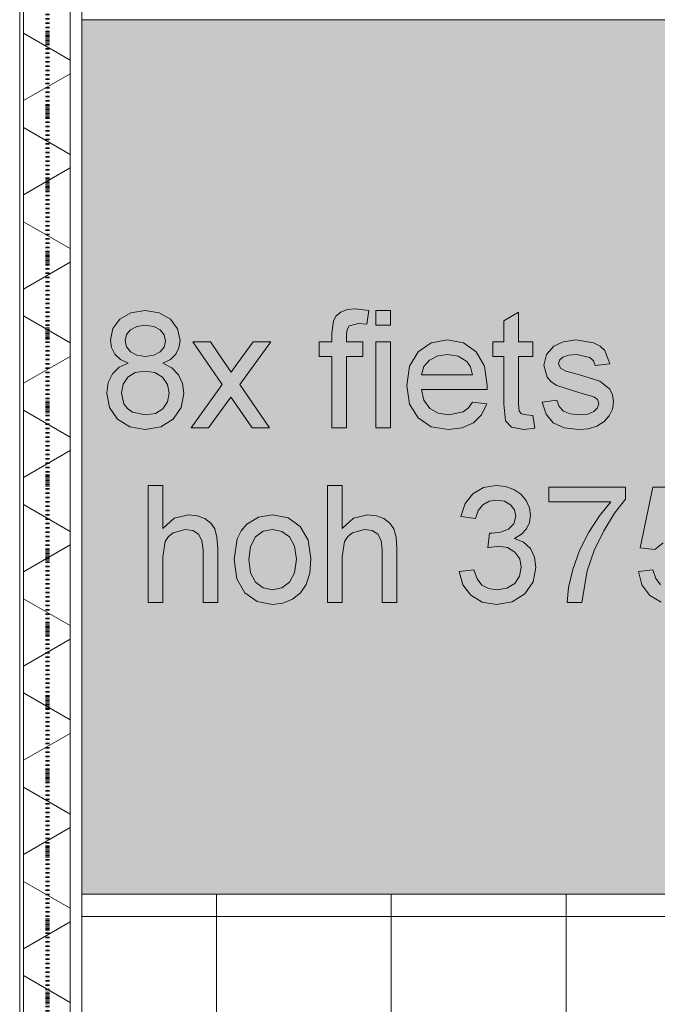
# Model space of a CAD drawing. Header units: millimetres. Extents: x -281 to 145437, y -16481 to 78869.
# Tile 36 of 256: x 4610 to 5705, y 19481 to 21170. Entities that reach past the tile are written whole.
import ezdxf

# ---------------------------------------------------------------- set-up
doc = ezdxf.new("R2010")
doc.units = ezdxf.units.MM
doc.linetypes.add('ARC FS 060 minutes', pattern=[7.2, 2.4, -1.6, 0, -1.6, 0, -1.6])
for name, color, linetype, lineweight in [('A--A23__Vloeren', 8, 'Continuous', 5), ('A--A2__Ruwbouw', 8, 'Continuous', 5), ('A--L$01A__Algemeen', 7, 'Continuous', 5), ('A--L21__Buitenwanden', 3, 'Continuous', 5), ('A--L90__Terrein', 7, 'Continuous', 5)]:
    doc.layers.add(name, color=color, linetype=linetype, lineweight=lineweight)

# ---------------------------------------------------------------- blocks, each defined once
blk = doc.blocks.new('65_GM_LIB_fire separation vertical_gen_arc - 060 minutes-2436626-L_80_ 11')
at = {"layer": 'A--L$01A__Algemeen', "linetype": 'ARC FS 060 minutes', "lineweight": 100}
blk.add_line((0, 0), (44095, 0), dxfattribs=at)
blk = doc.blocks.new('TBR-B-INS-BR-ARC-R25_rvt-1-L_80_ 11')
at = {"layer": 'A--L$01A__Algemeen', "color": 124, "linetype": 'ARC FS 060 minutes', "lineweight": 100, "rotation": 269.9999999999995}
blk.add_blockref('65_GM_LIB_fire separation vertical_gen_arc - 060 minutes-2436626-L_80_ 11', (4658, 56530), dxfattribs=at)
blk = doc.blocks.new('NLRS_90_PA_LB_fietsvak dubbellaags_gen_cpz - NLRS_72_21_01_fietsvak 8x hoh 375-48998500-L_80_ 11')
at = {"layer": 'A--L90__Terrein'}
blk.add_hatch(color=256, dxfattribs=at).paths.add_polyline_path([(1900, 0), (1900, 1500), (0, 1500), (0, 0), (1758.1, 0)])
for p, q in [((1900, 1500), (0, 1500)), ((84.3, 997.3), (65.4, 986.4)), ((84.3, 997.3), (65.4, 986.4)), ((108.6, 1000.9), (84.3, 997.3)), ((108.6, 1000.9), (84.3, 997.3)), ((132.9, 997.2), (108.6, 1000.9)), ((132.9, 997.2), (108.6, 1000.9)), ((152.1, 986.1), (132.9, 997.2)), ((152.1, 986.1), (132.9, 997.2)), ((444.6, 998.3), (436.8, 991.7)), ((444.6, 998.3), (436.8, 991.7)), ((455.5, 1002.6), (444.6, 998.3)), ((455.5, 1002.6), (444.6, 998.3)), ((469.9, 1004.1), (455.5, 1002.6)), ((469.9, 1004.1), (455.5, 1002.6)), ((492.8, 1001.3), (469.9, 1004.1)), ((492.8, 1001.3), (469.9, 1004.1)), ((489.1, 977.8), (492.8, 1001.3)), ((489.1, 977.8), (492.8, 1001.3)), ((529.6, 1000.9), (504.4, 1000.9)), ((504.4, 1000.9), (504.4, 975.8)), ((529.6, 1000.9), (504.4, 1000.9)), ((504.4, 1000.9), (504.4, 975.8)), ((529.6, 975.8), (529.6, 1000.9)), ((529.6, 975.8), (529.6, 1000.9)), ((749.3, 998.2), (724.2, 983.4)), ((749.3, 998.2), (724.2, 983.4)), ((749.3, 947.5), (749.3, 998.2)), ((749.3, 947.5), (749.3, 998.2)), ((65.4, 986.4), (53.3, 970.2)), ((65.4, 986.4), (53.3, 970.2)), ((164.4, 969.6), (152.1, 986.1)), ((164.4, 969.6), (152.1, 986.1)), ((431.7, 983.4), (429.1, 962.4)), ((431.7, 983.4), (429.1, 962.4)), ((436.8, 991.7), (431.7, 983.4)), ((436.8, 991.7), (431.7, 983.4)), ((724.2, 983.4), (724.2, 947.5)), ((724.2, 983.4), (724.2, 947.5)), ((53.3, 970.2), (49.2, 950.5)), ((53.3, 970.2), (49.2, 950.5)), ((76.6, 959.7), (83.4, 968.1)), ((76.6, 959.7), (83.4, 968.1)), ((83.4, 968.1), (94.3, 973.9)), ((83.4, 968.1), (94.3, 973.9)), ((94.3, 973.9), (108.9, 975.8)), ((94.3, 973.9), (108.9, 975.8)), ((108.9, 975.8), (123.4, 973.8)), ((108.9, 975.8), (123.4, 973.8)), ((123.4, 973.8), (134.3, 968)), ((123.4, 973.8), (134.3, 968)), ((134.3, 968), (141.1, 959.2)), ((134.3, 968), (141.1, 959.2)), ((168.5, 949.9), (164.4, 969.6)), ((168.5, 949.9), (164.4, 969.6)), ((454.2, 959.2), (455.4, 968.8)), ((454.2, 959.2), (455.4, 968.8)), ((455.4, 968.8), (458.8, 974.8)), ((455.4, 968.8), (458.8, 974.8)), ((458.8, 974.8), (474.7, 978.9)), ((458.8, 974.8), (474.7, 978.9)), ((474.7, 978.9), (489.1, 977.8)), ((474.7, 978.9), (489.1, 977.8)), ((504.4, 975.8), (529.6, 975.8)), ((504.4, 975.8), (529.6, 975.8)), ((49.2, 950.5), (51.1, 937.4)), ((49.2, 950.5), (51.1, 937.4)), ((74.4, 949.8), (76.6, 959.7)), ((74.4, 949.8), (76.6, 959.7)), ((76.6, 938.8), (74.4, 949.8)), ((76.6, 938.8), (74.4, 949.8)), ((141.1, 959.2), (143.4, 948.7)), ((141.1, 959.2), (143.4, 948.7)), ((143.4, 948.7), (141.2, 938.5)), ((143.4, 948.7), (141.2, 938.5)), ((166.7, 937.1), (168.5, 949.9)), ((166.7, 937.1), (168.5, 949.9)), ((220.7, 947.5), (190.5, 947.5)), ((190.5, 947.5), (241, 874.2)), ((220.7, 947.5), (190.5, 947.5)), ((190.5, 947.5), (241, 874.2)), ((245.1, 912.2), (220.7, 947.5)), ((245.1, 912.2), (220.7, 947.5)), ((294.1, 947.5), (266.3, 909.2)), ((294.1, 947.5), (266.3, 909.2)), ((271.3, 874.2), (324.3, 947.5)), ((271.3, 874.2), (324.3, 947.5)), ((324.3, 947.5), (294.1, 947.5)), ((324.3, 947.5), (294.1, 947.5)), ((429.1, 947.5), (407.1, 947.5)), ((407.1, 947.5), (407.1, 922.4)), ((429.1, 947.5), (407.1, 947.5)), ((407.1, 947.5), (407.1, 922.4)), ((429.1, 962.4), (429.1, 947.5)), ((429.1, 962.4), (429.1, 947.5)), ((454.2, 947.5), (454.2, 959.2)), ((454.2, 947.5), (454.2, 959.2)), ((482.5, 947.5), (454.2, 947.5)), ((482.5, 947.5), (454.2, 947.5)), ((482.5, 922.4), (482.5, 947.5)), ((482.5, 922.4), (482.5, 947.5)), ((529.6, 947.5), (504.4, 947.5)), ((504.4, 947.5), (504.4, 800)), ((529.6, 947.5), (504.4, 947.5)), ((504.4, 947.5), (504.4, 800)), ((529.6, 800), (529.6, 947.5)), ((529.6, 800), (529.6, 947.5)), ((627.8, 950.7), (599.7, 945.6)), ((627.8, 950.7), (599.7, 945.6)), ((655.1, 945.6), (627.8, 950.7)), ((655.1, 945.6), (627.8, 950.7)), ((724.2, 947.5), (705.4, 947.5)), ((705.4, 947.5), (705.4, 922.4)), ((724.2, 947.5), (705.4, 947.5)), ((705.4, 947.5), (705.4, 922.4)), ((774.4, 947.5), (749.3, 947.5)), ((774.4, 947.5), (749.3, 947.5)), ((774.4, 922.4), (774.4, 947.5)), ((774.4, 922.4), (774.4, 947.5)), ((826, 947.6), (810.1, 940.2)), ((826, 947.6), (810.1, 940.2)), ((847.7, 950.7), (826, 947.6)), ((847.7, 950.7), (826, 947.6)), ((878.2, 945.8), (847.7, 950.7)), ((878.2, 945.8), (847.7, 950.7)), ((51.1, 937.4), (56.7, 926.3)), ((51.1, 937.4), (56.7, 926.3)), ((83.3, 930.1), (76.6, 938.8)), ((83.3, 930.1), (76.6, 938.8)), ((94.2, 924.3), (83.3, 930.1)), ((94.2, 924.3), (83.3, 930.1)), ((134.6, 930), (123.8, 924.3)), ((134.6, 930), (123.8, 924.3)), ((141.2, 938.5), (134.6, 930)), ((141.2, 938.5), (134.6, 930)), ((161.2, 926.2), (166.7, 937.1)), ((161.2, 926.2), (166.7, 937.1)), ((577.3, 930.2), (562.7, 905.5)), ((577.3, 930.2), (562.7, 905.5)), ((599.7, 945.6), (577.3, 930.2)), ((599.7, 945.6), (577.3, 930.2)), ((676.9, 930.2), (655.1, 945.6)), ((676.9, 930.2), (655.1, 945.6)), ((691.2, 905.6), (676.9, 930.2)), ((691.2, 905.6), (676.9, 930.2)), ((810.1, 940.2), (797.8, 925.9)), ((810.1, 940.2), (797.8, 925.9)), ((889.6, 940), (878.2, 945.8)), ((889.6, 940), (878.2, 945.8)), ((897.6, 932.4), (889.6, 940)), ((897.6, 932.4), (889.6, 940)), ((906.3, 909.9), (897.6, 932.4)), ((906.3, 909.9), (897.6, 932.4)), ((56.7, 926.3), (66.1, 917.3)), ((56.7, 926.3), (66.1, 917.3)), ((66.1, 917.3), (79.6, 910.7)), ((66.1, 917.3), (79.6, 910.7)), ((109.2, 922.4), (94.2, 924.3)), ((109.2, 922.4), (94.2, 924.3)), ((123.8, 924.3), (109.2, 922.4)), ((123.8, 924.3), (109.2, 922.4)), ((139, 910.7), (152, 917.3)), ((139, 910.7), (152, 917.3)), ((152, 917.3), (161.2, 926.2)), ((152, 917.3), (161.2, 926.2)), ((256.5, 895.6), (245.1, 912.2)), ((256.5, 895.6), (245.1, 912.2)), ((407.1, 922.4), (429.1, 922.4)), ((407.1, 922.4), (429.1, 922.4)), ((429.1, 922.4), (429.1, 800)), ((429.1, 922.4), (429.1, 800)), ((454.2, 800), (454.2, 922.4)), ((454.2, 922.4), (482.5, 922.4)), ((454.2, 800), (454.2, 922.4)), ((454.2, 922.4), (482.5, 922.4)), ((587.1, 905.2), (596.8, 916.2)), ((587.1, 905.2), (596.8, 916.2)), ((596.8, 916.2), (610.8, 923.2)), ((596.8, 916.2), (610.8, 923.2)), ((610.8, 923.2), (627.7, 925.6)), ((610.8, 923.2), (627.7, 925.6)), ((627.7, 925.6), (646.1, 922.6)), ((627.7, 925.6), (646.1, 922.6)), ((646.1, 922.6), (660.8, 913.8)), ((646.1, 922.6), (660.8, 913.8)), ((660.8, 913.8), (667.4, 904.3)), ((660.8, 913.8), (667.4, 904.3)), ((705.4, 922.4), (724.2, 922.4)), ((705.4, 922.4), (724.2, 922.4)), ((724.2, 922.4), (724.2, 840.5)), ((724.2, 922.4), (724.2, 840.5)), ((749.3, 841.2), (749.3, 922.4)), ((749.3, 922.4), (774.4, 922.4)), ((749.3, 841.2), (749.3, 922.4)), ((749.3, 922.4), (774.4, 922.4)), ((797.8, 925.9), (793.3, 907.2)), ((797.8, 925.9), (793.3, 907.2)), ((818.4, 909.7), (820.2, 915.7)), ((818.4, 909.7), (820.2, 915.7)), ((820.2, 915.7), (825.6, 920.8)), ((820.2, 915.7), (825.6, 920.8)), ((825.6, 920.8), (835.2, 924.4)), ((825.6, 920.8), (835.2, 924.4)), ((835.2, 924.4), (849.6, 925.6)), ((835.2, 924.4), (849.6, 925.6)), ((849.6, 925.6), (871.7, 920.6)), ((849.6, 925.6), (871.7, 920.6)), ((871.7, 920.6), (878, 914.6)), ((871.7, 920.6), (878, 914.6)), ((878, 914.6), (881.2, 906.7)), ((878, 914.6), (881.2, 906.7)), ((64, 903.7), (52.5, 892.4)), ((64, 903.7), (52.5, 892.4)), ((79.6, 910.7), (64, 903.7)), ((79.6, 910.7), (64, 903.7)), ((91.4, 894.7), (108.3, 897.3)), ((91.4, 894.7), (108.3, 897.3)), ((108.3, 897.3), (125.5, 894.6)), ((108.3, 897.3), (125.5, 894.6)), ((154.4, 902.7), (139, 910.7)), ((154.4, 902.7), (139, 910.7)), ((165.7, 891), (154.4, 902.7)), ((165.7, 891), (154.4, 902.7)), ((266.3, 909.2), (256.5, 895.6)), ((266.3, 909.2), (256.5, 895.6)), ((562.7, 905.5), (557.8, 872.5)), ((562.7, 905.5), (557.8, 872.5)), ((582.9, 891), (587.1, 905.2)), ((582.9, 891), (587.1, 905.2)), ((667.4, 904.3), (670.8, 891)), ((667.4, 904.3), (670.8, 891)), ((695.9, 872.7), (691.2, 905.6)), ((695.9, 872.7), (691.2, 905.6)), ((793.3, 907.2), (798.9, 886.9)), ((793.3, 907.2), (798.9, 886.9)), ((821.4, 902.4), (818.4, 909.7)), ((821.4, 902.4), (818.4, 909.7)), ((830.7, 896.9), (821.4, 902.4)), ((830.7, 896.9), (821.4, 902.4)), ((852.4, 891.5), (830.7, 896.9)), ((852.4, 891.5), (830.7, 896.9)), ((881.2, 906.7), (906.3, 909.9)), ((881.2, 906.7), (906.3, 909.9)), ((52.5, 892.4), (45.3, 877.4)), ((52.5, 892.4), (45.3, 877.4)), ((70.7, 874.7), (78.7, 886.7)), ((70.7, 874.7), (78.7, 886.7)), ((78.7, 886.7), (91.4, 894.7)), ((78.7, 886.7), (91.4, 894.7)), ((125.5, 894.6), (138.7, 886.5)), ((125.5, 894.6), (138.7, 886.5)), ((138.7, 886.5), (146.9, 874.3)), ((138.7, 886.5), (146.9, 874.3)), ((172.5, 876), (165.7, 891)), ((172.5, 876), (165.7, 891)), ((670.8, 891), (582.9, 891)), ((670.8, 891), (582.9, 891)), ((798.9, 886.9), (805.8, 878.7)), ((798.9, 886.9), (805.8, 878.7)), ((805.8, 878.7), (815.4, 872.6)), ((805.8, 878.7), (815.4, 872.6)), ((889.2, 879.7), (852.4, 891.5)), ((889.2, 879.7), (852.4, 891.5)), ((906.3, 866.3), (889.2, 879.7)), ((906.3, 866.3), (889.2, 879.7)), ((45.3, 877.4), (43, 859.2)), ((45.3, 877.4), (43, 859.2)), ((68.1, 860), (70.7, 874.7)), ((68.1, 860), (70.7, 874.7)), ((146.9, 874.3), (149.7, 859.3)), ((146.9, 874.3), (149.7, 859.3)), ((174.8, 858.5), (172.5, 876)), ((174.8, 858.5), (172.5, 876)), ((241, 874.2), (187.4, 800)), ((241, 874.2), (187.4, 800)), ((322.4, 800), (271.3, 874.2)), ((322.4, 800), (271.3, 874.2)), ((557.8, 872.5), (562.6, 840.6)), ((557.8, 872.5), (562.6, 840.6)), ((587.3, 847.1), (582.9, 865.9)), ((582.9, 865.9), (695.8, 865.9)), ((587.3, 847.1), (582.9, 865.9)), ((582.9, 865.9), (695.8, 865.9)), ((695.8, 865.9), (695.9, 872.7)), ((695.8, 865.9), (695.9, 872.7)), ((815.4, 872.6), (853.2, 860.3)), ((815.4, 872.6), (853.2, 860.3)), ((911, 856.5), (906.3, 866.3)), ((911, 856.5), (906.3, 866.3)), ((43, 859.2), (47.5, 834.7)), ((43, 859.2), (47.5, 834.7)), ((72.3, 841.1), (68.1, 860)), ((72.3, 841.1), (68.1, 860)), ((149.7, 859.3), (147, 844.4)), ((149.7, 859.3), (147, 844.4)), ((170.3, 834.5), (174.8, 858.5)), ((170.3, 834.5), (174.8, 858.5)), ((217.6, 800), (255.8, 852.7)), ((217.6, 800), (255.8, 852.7)), ((255.8, 852.7), (261.4, 844.6)), ((255.8, 852.7), (261.4, 844.6)), ((261.4, 844.6), (292.1, 800)), ((261.4, 844.6), (292.1, 800)), ((597.4, 833.3), (587.3, 847.1)), ((597.4, 833.3), (587.3, 847.1)), ((815.2, 847.1), (790.1, 843.9)), ((815.2, 847.1), (790.1, 843.9)), ((819.2, 836.3), (815.2, 847.1)), ((819.2, 836.3), (815.2, 847.1)), ((853.2, 860.3), (879, 853.1)), ((853.2, 860.3), (879, 853.1)), ((879, 853.1), (885.3, 848.2)), ((879, 853.1), (885.3, 848.2)), ((885.3, 848.2), (887.4, 841.8)), ((885.3, 848.2), (887.4, 841.8)), ((912.5, 844.5), (911, 856.5)), ((912.5, 844.5), (911, 856.5)), ((47.5, 834.7), (61.1, 814.7)), ((47.5, 834.7), (61.1, 814.7)), ((78.1, 833), (72.3, 841.1)), ((78.1, 833), (72.3, 841.1)), ((87.1, 827), (78.1, 833)), ((87.1, 827), (78.1, 833)), ((139, 832.5), (126.2, 824.6)), ((139, 832.5), (126.2, 824.6)), ((147, 844.4), (139, 832.5)), ((147, 844.4), (139, 832.5)), ((156.7, 814.6), (170.3, 834.5)), ((156.7, 814.6), (170.3, 834.5)), ((562.6, 840.6), (577.1, 816.8)), ((562.6, 840.6), (577.1, 816.8)), ((611.9, 824.8), (597.4, 833.3)), ((611.9, 824.8), (597.4, 833.3)), ((663.5, 834), (654.3, 827.2)), ((663.5, 834), (654.3, 827.2)), ((670.5, 843.9), (663.5, 834)), ((670.5, 843.9), (663.5, 834)), ((695.2, 840.8), (670.5, 843.9)), ((695.2, 840.8), (670.5, 843.9)), ((686.3, 822.3), (695.2, 840.8)), ((686.3, 822.3), (695.2, 840.8)), ((724.2, 840.5), (727.2, 812)), ((724.2, 840.5), (727.2, 812)), ((750.6, 828.3), (749.3, 841.2)), ((750.6, 828.3), (749.3, 841.2)), ((754.9, 823.7), (750.6, 828.3)), ((754.9, 823.7), (750.6, 828.3)), ((790.1, 843.9), (797, 823.5)), ((790.1, 843.9), (797, 823.5)), ((826.9, 828.4), (819.2, 836.3)), ((826.9, 828.4), (819.2, 836.3)), ((838.3, 823.6), (826.9, 828.4)), ((838.3, 823.6), (826.9, 828.4)), ((879.1, 827.9), (868.5, 823.5)), ((879.1, 827.9), (868.5, 823.5)), ((885.3, 834.4), (879.1, 827.9)), ((885.3, 834.4), (879.1, 827.9)), ((887.4, 841.8), (885.3, 834.4)), ((887.4, 841.8), (885.3, 834.4)), ((905.3, 820.5), (910.7, 832.1)), ((905.3, 820.5), (910.7, 832.1)), ((910.7, 832.1), (912.5, 844.5)), ((910.7, 832.1), (912.5, 844.5)), ((61.1, 814.7), (82.1, 801.3)), ((61.1, 814.7), (82.1, 801.3)), ((109.1, 822), (87.1, 827)), ((109.1, 822), (87.1, 827)), ((126.2, 824.6), (109.1, 822)), ((126.2, 824.6), (109.1, 822)), ((135.7, 801.3), (156.7, 814.6)), ((135.7, 801.3), (156.7, 814.6)), ((577.1, 816.8), (599.8, 801.8)), ((577.1, 816.8), (599.8, 801.8)), ((629.7, 822), (611.9, 824.8)), ((629.7, 822), (611.9, 824.8)), ((654.3, 827.2), (629.7, 822)), ((654.3, 827.2), (629.7, 822)), ((672.1, 808.4), (686.3, 822.3)), ((672.1, 808.4), (686.3, 822.3)), ((727.2, 812), (737.7, 801)), ((727.2, 812), (737.7, 801)), ((763.5, 822), (754.9, 823.7)), ((763.5, 822), (754.9, 823.7)), ((774.4, 820.9), (763.5, 822)), ((774.4, 820.9), (763.5, 822)), ((777.6, 799.3), (774.4, 820.9)), ((777.6, 799.3), (774.4, 820.9)), ((797, 823.5), (809.3, 808.7)), ((797, 823.5), (809.3, 808.7)), ((853.5, 822), (838.3, 823.6)), ((853.5, 822), (838.3, 823.6)), ((868.5, 823.5), (853.5, 822)), ((868.5, 823.5), (853.5, 822)), ((896.4, 810.5), (905.3, 820.5)), ((896.4, 810.5), (905.3, 820.5)), ((82.1, 801.3), (108.9, 796.9)), ((82.1, 801.3), (108.9, 796.9)), ((108.9, 796.9), (135.7, 801.3)), ((108.9, 796.9), (135.7, 801.3)), ((187.4, 800), (217.6, 800)), ((187.4, 800), (217.6, 800)), ((292.1, 800), (322.4, 800)), ((292.1, 800), (322.4, 800)), ((429.1, 800), (454.2, 800)), ((429.1, 800), (454.2, 800)), ((504.4, 800), (529.6, 800)), ((504.4, 800), (529.6, 800)), ((599.8, 801.8), (629.2, 796.9)), ((599.8, 801.8), (629.2, 796.9)), ((629.2, 796.9), (653, 799.7)), ((629.2, 796.9), (653, 799.7)), ((653, 799.7), (672.1, 808.4)), ((653, 799.7), (672.1, 808.4)), ((737.7, 801), (758.8, 796.9)), ((737.7, 801), (758.8, 796.9)), ((758.8, 796.9), (777.6, 799.3)), ((758.8, 796.9), (777.6, 799.3)), ((809.3, 808.7), (827.8, 799.8)), ((809.3, 808.7), (827.8, 799.8)), ((827.8, 799.8), (853.1, 796.9)), ((827.8, 799.8), (853.1, 796.9)), ((853.1, 796.9), (869.6, 798.4)), ((853.1, 796.9), (869.6, 798.4)), ((869.6, 798.4), (884.2, 803)), ((869.6, 798.4), (884.2, 803)), ((884.2, 803), (896.4, 810.5)), ((884.2, 803), (896.4, 810.5)), ((139.1, 700.9), (114, 700.9)), ((114, 700.9), (114, 500)), ((139.1, 627), (139.1, 700.9)), ((446.7, 700.9), (421.6, 700.9)), ((421.6, 700.9), (421.6, 500)), ((446.7, 627), (446.7, 700.9)), ((689.3, 697.4), (671.3, 686.9)), ((711.2, 700.9), (689.3, 697.4)), ((727, 699.2), (711.2, 700.9)), ((741.5, 694), (727, 699.2)), ((753.8, 685.9), (741.5, 694)), ((933.3, 697.8), (801.5, 697.8)), ((801.5, 697.8), (801.5, 672.7)), ((933.3, 677.5), (933.3, 697.8)), ((980.4, 697.8), (958.4, 594.2)), ((1077.7, 697.8), (980.4, 697.8)), ((671.3, 686.9), (658.2, 670.1)), ((699, 673.8), (712.1, 675.8)), ((712.1, 675.8), (725.3, 673.9)), ((762.7, 675.2), (753.8, 685.9)), ((914.5, 653.7), (933.3, 677.5)), ((658.2, 670.1), (650.8, 647.5)), ((680.3, 658.1), (688.2, 668)), ((688.2, 668), (699, 673.8)), ((725.3, 673.9), (735.8, 668)), ((735.8, 668), (742.7, 659.2)), ((742.7, 659.2), (744.9, 648.4)), ((768.2, 662.9), (762.7, 675.2)), ((770.1, 649.9), (768.2, 662.9)), ((801.5, 672.7), (908.2, 672.7)), ((908.2, 672.7), (888.6, 649.1)), ((158.7, 644.8), (139.1, 627)), ((182.8, 650.7), (158.7, 644.8)), ((197.9, 649.1), (182.8, 650.7)), ((211, 644.2), (197.9, 649.1)), ((221.2, 636.6), (211, 644.2)), ((303.4, 646.6), (283.2, 634.4)), ((327.5, 650.7), (303.4, 646.6)), ((353.9, 645.7), (327.5, 650.7)), ((374.9, 630.8), (353.9, 645.7)), ((466.3, 644.8), (446.7, 627)), ((490.4, 650.7), (466.3, 644.8)), ((505.6, 649.1), (490.4, 650.7)), ((518.6, 644.2), (505.6, 649.1)), ((528.9, 636.6), (518.6, 644.2)), ((650.8, 647.5), (675.9, 644.4)), ((675.9, 644.4), (680.3, 658.1)), ((744.9, 648.4), (741.8, 635.4)), ((768.3, 637.7), (770.1, 649.9)), ((888.6, 649.1), (870.2, 620.7)), ((895.9, 623.4), (914.5, 653.7)), ((156.9, 620), (177.5, 625.6)), ((177.5, 625.6), (190.5, 623.5)), ((228.1, 626.4), (221.2, 636.6)), ((232, 612.5), (228.1, 626.4)), ((283.2, 634.4), (273.7, 623.2)), ((311.4, 622.4), (327.5, 625.6)), ((327.5, 625.6), (343.4, 622.3)), ((388.7, 607.1), (374.9, 630.8)), ((464.5, 620), (485.1, 625.6)), ((485.1, 625.6), (498.1, 623.5)), ((535.7, 626.4), (528.9, 636.6)), ((539.6, 612.5), (535.7, 626.4)), ((732.3, 626.2), (718.8, 620.8)), ((741.8, 635.4), (732.3, 626.2)), ((754.5, 617.3), (763.1, 626.7)), ((763.1, 626.7), (768.3, 637.7)), ((143.2, 604.8), (148.6, 613.4)), ((148.6, 613.4), (156.9, 620)), ((190.5, 623.5), (200.1, 617.3)), ((200.1, 617.3), (206.1, 606.5)), ((233.2, 593.4), (232, 612.5)), ((266.9, 609.3), (261.5, 573.8)), ((273.7, 623.2), (266.9, 609.3)), ((289.5, 596.5), (298.2, 612.7)), ((298.2, 612.7), (311.4, 622.4)), ((343.4, 622.3), (356.5, 612.6)), ((356.5, 612.6), (365.3, 596.7)), ((450.8, 604.8), (456.3, 613.4)), ((456.3, 613.4), (464.5, 620)), ((498.1, 623.5), (507.8, 617.3)), ((507.8, 617.3), (513.8, 606.5)), ((540.9, 593.4), (539.6, 612.5)), ((699.8, 619.3), (697, 594.2)), ((703.8, 619), (699.8, 619.3)), ((718.8, 620.8), (703.8, 619)), ((742.5, 610.1), (754.5, 617.3)), ((758.2, 603.7), (742.5, 610.1)), ((870.2, 620.7), (854.4, 589.3)), ((879.5, 589.5), (895.9, 623.4)), ((139.1, 578.4), (143.2, 604.8)), ((206.1, 606.5), (208.1, 590.8)), ((233.2, 500), (233.2, 593.4)), ((286.6, 573.8), (289.5, 596.5)), ((365.3, 596.7), (368.2, 574.6)), ((393.3, 575.8), (388.7, 607.1)), ((446.7, 578.4), (450.8, 604.8)), ((513.8, 606.5), (515.8, 590.8)), ((540.9, 500), (540.9, 593.4)), ((697, 594.2), (714.6, 596.9)), ((714.6, 596.9), (730.4, 594.4)), ((730.4, 594.4), (743.1, 586.6)), ((769.9, 592.9), (758.2, 603.7)), ((777.1, 578.2), (769.9, 592.9)), ((958.4, 594.2), (983.5, 591)), ((983.5, 591), (997.6, 602.4)), ((139.1, 500), (139.1, 578.4)), ((208.1, 590.8), (208.1, 500)), ((368.2, 574.6), (365.3, 551.4)), ((391.3, 550.5), (393.3, 575.8)), ((446.7, 500), (446.7, 578.4)), ((515.8, 590.8), (515.8, 500)), ((743.1, 586.6), (751.6, 575)), ((751.6, 575), (754.4, 560.7)), ((779.5, 560.2), (777.1, 578.2)), ((854.4, 589.3), (842.8, 556.7)), ((867.3, 554.6), (879.5, 589.5)), ((261.5, 573.8), (266.1, 540.9)), ((289.5, 551.1), (286.6, 573.8)), ((754.4, 560.7), (751.5, 545.6)), ((774.7, 535.8), (779.5, 560.2)), ((266.1, 540.9), (279.7, 516.7)), ((298.2, 534.9), (289.5, 551.1)), ((365.3, 551.4), (356.6, 535)), ((385.2, 531.1), (391.3, 550.5)), ((672.7, 556.5), (647.6, 553.4)), ((647.6, 553.4), (653.8, 530.7)), ((678.4, 540.7), (672.7, 556.5)), ((686.6, 530.1), (678.4, 540.7)), ((751.5, 545.6), (743, 533.1)), ((842.8, 556.7), (835.6, 525.9)), ((858, 500), (867.3, 554.6)), ((980.4, 556.5), (955.3, 553.4)), ((955.3, 553.4), (961.4, 530.3)), ((985, 541.4), (980.4, 556.5)), ((993, 530.6), (985, 541.4)), ((311.4, 525.2), (298.2, 534.9)), ((327.5, 522), (311.4, 525.2)), ((343.5, 525.2), (327.5, 522)), ((356.6, 535), (343.5, 525.2)), ((375.2, 516.7), (385.2, 531.1)), ((653.8, 530.7), (667.6, 512.6)), ((697.9, 524), (686.6, 530.1)), ((712.5, 522), (697.9, 524)), ((729.7, 524.8), (712.5, 522)), ((743, 533.1), (729.7, 524.8)), ((760.3, 515.3), (774.7, 535.8)), ((835.6, 525.9), (832.8, 500)), ((961.4, 530.3), (974.9, 512.3)), ((279.7, 516.7), (300.8, 501.8)), ((361.5, 505.9), (375.2, 516.7)), ((667.6, 512.6), (687.4, 500.8)), ((738.5, 501.5), (760.3, 515.3)), ((974.9, 512.3), (994.5, 500.7)), ((114, 500), (139.1, 500)), ((208.1, 500), (233.2, 500)), ((300.8, 501.8), (327.5, 496.9)), ((327.5, 496.9), (345.2, 499.1)), ((345.2, 499.1), (361.5, 505.9)), ((421.6, 500), (446.7, 500)), ((515.8, 500), (540.9, 500)), ((687.4, 500.8), (711.6, 496.9)), ((711.6, 496.9), (738.5, 501.5)), ((832.8, 500), (858, 500)), ((0, 0), (1900, 0))]:
    blk.add_line(p, q, dxfattribs=at)

msp = doc.modelspace()

# ---------------------------------------------------------------- hatches: boundary and pattern name
at = {"layer": 'A--A23__Vloeren'}
h = msp.add_hatch(dxfattribs=at)
h.set_pattern_fill('FP_213', color=256, style=0, pattern_type=2)
h.set_pattern_definition([(0, (7648.04, 36431.46), (0, 300), []), (90, (7648.04, 36431.46), (-300, 2e-14), [])])
h.paths.add_polyline_path([(4717, 12483), (5950.5, 12483), (5951.5, 12545), (5952.7, 12547.8), (5958, 12550), (6045.5, 12549), (6048.3, 12547.8), (6050.5, 12542.5), (6050.5, 12483), (9400, 12483), (9400, 12700), (8817, 12700), (8817, 15700), (8900, 15700), (8900, 16450), (8817, 16450), (8817, 21700), (9400, 21700), (9400, 22808.8), (8817, 22808.8), (8817, 28808.8), (9400, 28808.8), (9400, 29700), (8817, 29700), (8817, 35700), (9400, 35700), (9400, 36900), (8817, 36900), (8817, 42900), (9400, 42900), (9400, 43913), (8817, 43913), (8817, 49288), (9400, 49288), (9400, 50010), (8817, 50010), (8817, 55260), (9400, 55260), (9400, 56200), (10717, 56200), (10717, 56540), (9140, 56540), (9140, 56717), (8110, 56717), (8110, 56712), (8045, 56712), (8046, 56715.5), (8060, 56715.5), (8060, 56717), (8039.4, 56717), (8039, 56715), (6800.2, 56715.5), (6800, 56717), (6780, 56717), (6780, 56715.5), (6794, 56714.7), (6795, 56712), (6730, 56712), (6731, 56715.5), (6730, 56715.5), (6730, 56717), (4717, 56717), (4717, 55445), (6617, 55445), (6617, 52070), (4717, 52070), (4717, 51845), (6617, 51845), (6617, 48470), (4717, 48470), (4717, 48245), (6617, 48245), (6617, 44870), (4717, 44870), (4717, 44645), (6617, 44645), (6617, 41270), (4717, 41270), (4717, 41045), (6617, 41045), (6617, 37670), (4717, 37670), (4717, 37445), (6617, 37445), (6617, 34070), (4717, 34070), (4717, 33845), (6617, 33845), (6617, 30470), (4717, 30470), (4717, 30325), (6617, 30325), (6617, 26950), (4717, 26950), (4717, 26645), (6617, 26645), (6617, 23270), (4717, 23270), (4717, 23045), (6617, 23045), (6617, 19670), (4717, 19670), (4717, 19445), (6617, 19445), (6617, 16070), (4717, 16069.5), (4717, 15800), (6617, 15800), (6617, 12800), (4717, 12800), (4717, 12580.7)])
h.paths.add_polyline_path([(6044.8, 12483), (6045.5, 12483), (6044.8, 12544.3), (6043, 12545), (5956.2, 12544.3), (5955.5, 12542.5), (5956.2, 12483), (5996, 12483)])
h.paths.add_polyline_path([(5996, 15950), (5956.2, 15950.7), (5952.7, 15952.2), (5950.5, 15957.5), (5951.5, 16045), (5952.7, 16047.8), (5958, 16050), (6045.5, 16049), (6048.3, 16047.8), (6050.5, 16042.5), (6049.8, 15955.7), (6048.3, 15952.2), (6043, 15950)])
h.paths.add_polyline_path([(6043, 15955), (6044.8, 15955.7), (6045.5, 15957.5), (6044.8, 16044.3), (6043, 16045), (5956.2, 16044.3), (5955.5, 16042.5), (5956.2, 15955.7), (5958, 15955), (5996, 15955)])
h.paths.add_polyline_path([(6700.3, 18554.3), (6674, 18557.8), (6656.5, 18566.2), (6644.1, 18581), (6637.2, 18601.4), (6662.4, 18604.6), (6666.3, 18593.8), (6675, 18585.5), (6685.4, 18581.1), (6700.6, 18579.5), (6716.7, 18581.4), (6726.2, 18585.4), (6732.5, 18591.8), (6734.6, 18599.3), (6731, 18606.9), (6726.2, 18610.6), (6699.5, 18618), (6662.5, 18630.1), (6652.9, 18636.2), (6646, 18644.4), (6640.4, 18664.7), (6644.9, 18683.4), (6657.2, 18697.7), (6673.2, 18705.1), (6696.7, 18707.9), (6725.3, 18703.2), (6736.8, 18697.4), (6744.8, 18689.9), (6753.4, 18667.4), (6728.3, 18664.2), (6725.1, 18672.1), (6718.8, 18678.1), (6694.8, 18682.9), (6682.3, 18681.9), (6672.7, 18678.3), (6667.3, 18673.1), (6665.5, 18667.2), (6668.5, 18659.9), (6677.9, 18654.4), (6700.3, 18648.7), (6736.4, 18637.2), (6753.5, 18623.8), (6758.6, 18610.6), (6759.3, 18599.3), (6757.9, 18589.6), (6752.4, 18577.9), (6743.5, 18567.9), (6731.4, 18560.5), (6715.7, 18555.8), (6700.6, 18554.4)])
h.paths.add_polyline_path([(5958, 19550), (5952.7, 19552.2), (5950.5, 19557.5), (5951.5, 19645), (5952.7, 19647.8), (5958, 19650), (6045.5, 19649), (6048.3, 19647.8), (6050.5, 19642.5), (6049.8, 19555.7), (6048.3, 19552.2), (6043, 19550), (5996, 19550)])
h.paths.add_polyline_path([(6043, 19555), (6044.8, 19555.7), (6045.5, 19557.5), (6044.8, 19644.3), (6043, 19645), (5956.2, 19644.3), (5955.5, 19642.5), (5956.2, 19555.7), (5958, 19555), (5996, 19555)])
h.paths.add_polyline_path([(6700.3, 22154.3), (6674, 22157.8), (6656.5, 22166.2), (6644.1, 22181), (6637.2, 22201.4), (6662.5, 22204.2), (6666.3, 22193.8), (6675, 22185.5), (6685.4, 22181.1), (6700.6, 22179.5), (6716, 22181.1), (6726.2, 22185.4), (6732.5, 22191.8), (6734.6, 22199.3), (6732.5, 22205.7), (6726.2, 22210.6), (6699.5, 22218), (6662.5, 22230.1), (6652.9, 22236.2), (6646, 22244.4), (6640.4, 22264.7), (6644.9, 22283.4), (6657.2, 22297.7), (6673.2, 22305.1), (6696.7, 22307.9), (6725.3, 22303.2), (6736.8, 22297.4), (6744.8, 22289.9), (6753.4, 22267.4), (6728.3, 22264.2), (6725.1, 22272.1), (6718.8, 22278.1), (6694.8, 22282.9), (6682.3, 22281.9), (6672.7, 22278.3), (6667.3, 22273.1), (6665.5, 22267.2), (6668.5, 22259.9), (6677.9, 22254.4), (6700.3, 22248.7), (6736.4, 22237.2), (6753.5, 22223.8), (6758.6, 22210.6), (6759.3, 22199.3), (6757.9, 22189.6), (6752.4, 22177.9), (6743.5, 22167.9), (6731.4, 22160.5), (6715.7, 22155.8), (6700.3, 22154.3)])
h.paths.add_polyline_path([(5996, 23150), (5956.2, 23150.7), (5952.7, 23152.2), (5950.5, 23157.5), (5951.5, 23245), (5952.7, 23247.8), (5958, 23250), (6045.5, 23249), (6048.3, 23247.8), (6050.5, 23242.5), (6049.8, 23155.7), (6048.3, 23152.2), (6043, 23150)])
h.paths.add_polyline_path([(5996, 23155), (6044.8, 23155.7), (6045.5, 23157.5), (6044.8, 23244.3), (6043, 23245), (5956.2, 23244.3), (5955.5, 23242.5), (5956.2, 23155.7), (5958, 23155)])
h.paths.add_polyline_path([(6700.3, 25754.3), (6674, 25757.8), (6656.5, 25766.2), (6644.1, 25781), (6637.2, 25801.4), (6662.5, 25804.2), (6666.3, 25793.8), (6675, 25785.5), (6685.4, 25781.1), (6700.6, 25779.5), (6716, 25781.1), (6726.2, 25785.4), (6732.5, 25791.8), (6734.6, 25799.3), (6732.5, 25805.7), (6726.2, 25810.6), (6699.5, 25818), (6662.5, 25830.1), (6652.9, 25836.2), (6646, 25844.4), (6640.4, 25864.7), (6644.9, 25883.4), (6657.2, 25897.7), (6673.2, 25905.1), (6696.7, 25907.9), (6728.4, 25901.7), (6736.8, 25897.4), (6744.8, 25889.9), (6753.4, 25867.4), (6728.3, 25864.2), (6725.1, 25872.1), (6718.8, 25878.1), (6694.8, 25882.9), (6682.3, 25881.9), (6672.7, 25878.3), (6667.3, 25873.1), (6665.5, 25867.2), (6668.5, 25859.9), (6677.9, 25854.4), (6700.3, 25848.7), (6736.4, 25837.2), (6753.5, 25823.8), (6758.6, 25810.6), (6759.3, 25799.3), (6757.9, 25789.6), (6752.4, 25777.9), (6743.5, 25767.9), (6731.4, 25760.5), (6715.7, 25755.8), (6700.3, 25754.3)])
h.paths.add_polyline_path([(6043, 26750), (5956.2, 26750.7), (5952.7, 26752.2), (5950.5, 26757.5), (5951.5, 26845), (5952.7, 26847.8), (5958, 26850), (6045.5, 26849), (6048.3, 26847.8), (6050.5, 26842.5), (6049.8, 26755.7), (6048.3, 26752.2), (6044.8, 26750.7)])
h.paths.add_polyline_path([(6043, 26755), (6044.8, 26755.7), (6045.5, 26757.5), (6044.8, 26844.3), (6043, 26845), (5956.2, 26844.3), (5955.5, 26842.5), (5956.2, 26755.7), (5958, 26755), (5996, 26755)])
h.paths.add_polyline_path([(6700.3, 29434.4), (6674, 29437.8), (6656.5, 29446.3), (6644.1, 29461), (6637.2, 29481.5), (6662.5, 29484.2), (6666.3, 29473.9), (6675, 29465.6), (6685.4, 29461.1), (6700.6, 29459.5), (6716, 29461.1), (6726.2, 29465.5), (6732.5, 29471.9), (6734.6, 29479.4), (6732.5, 29485.8), (6726.2, 29490.7), (6699.5, 29498.1), (6662.5, 29510.1), (6652.9, 29516.3), (6646, 29524.5), (6640.4, 29544.7), (6644.9, 29563.4), (6657.2, 29577.7), (6673.2, 29585.2), (6696.7, 29587.9), (6725.3, 29583.3), (6736.8, 29577.5), (6744.8, 29570), (6753.4, 29547.4), (6728.3, 29544.3), (6725.1, 29552.2), (6718.8, 29558.1), (6694.8, 29563), (6682.3, 29561.9), (6672.7, 29558.4), (6667.3, 29553.2), (6665.5, 29547.3), (6668.5, 29540), (6677.9, 29534.4), (6700.3, 29528.8), (6736.4, 29517.3), (6753.5, 29503.9), (6758.6, 29490.7), (6759.3, 29479.4), (6757.9, 29469.7), (6752.4, 29458), (6743.5, 29448), (6731.4, 29440.6), (6715.7, 29435.8), (6700.3, 29434.4)])
h.paths.add_polyline_path([(5958, 30350), (5952.7, 30352.2), (5950.5, 30357.5), (5951.5, 30445), (5952.7, 30447.8), (5958, 30450), (6045.5, 30449), (6048.3, 30447.8), (6050.5, 30442.5), (6049.8, 30355.7), (6048.3, 30352.2), (6043, 30350), (5996, 30350)])
h.paths.add_polyline_path([(5996, 30355), (6044.8, 30355.7), (6045.5, 30357.5), (6044.8, 30444.3), (6043, 30445), (5956.2, 30444.3), (5955.5, 30442.5), (5956.2, 30355.7), (5958, 30355)])
h.paths.add_polyline_path([(6700.3, 32954.3), (6674, 32957.8), (6656.5, 32966.2), (6644.1, 32981), (6637.2, 33001.4), (6662.5, 33004.2), (6666.3, 32993.8), (6675, 32985.5), (6685.4, 32981.1), (6700.6, 32979.5), (6716, 32981.1), (6726.2, 32985.4), (6732.5, 32991.8), (6734.6, 32999.3), (6732.5, 33005.7), (6726.2, 33010.6), (6699.5, 33018), (6662.5, 33030.1), (6652.9, 33036.2), (6646, 33044.4), (6640.4, 33064.7), (6644.9, 33083.4), (6657.2, 33097.7), (6673.2, 33105.1), (6696.7, 33107.9), (6725.3, 33103.2), (6736.8, 33097.4), (6744.8, 33089.9), (6753.4, 33067.4), (6728.3, 33064.2), (6725.1, 33072.1), (6718.8, 33078.1), (6694.8, 33082.9), (6682.3, 33081.9), (6672.7, 33078.3), (6667.3, 33073.1), (6665.5, 33067.2), (6668.5, 33059.9), (6677.9, 33054.4), (6700.3, 33048.7), (6736.4, 33037.2), (6753.5, 33023.8), (6758.6, 33010.6), (6759.3, 32999.3), (6757.9, 32989.6), (6752.4, 32977.9), (6743.5, 32967.9), (6731.4, 32960.5), (6715.7, 32955.8), (6700.3, 32954.3)])
h.paths.add_polyline_path([(5958, 33950), (5952.7, 33952.2), (5950.5, 33957.5), (5951.5, 34045), (5952.7, 34047.8), (5958, 34050), (6045.5, 34049), (6048.3, 34047.8), (6050.5, 34042.5), (6049.8, 33955.7), (6048.3, 33952.2), (6043, 33950), (5996, 33950)])
h.paths.add_polyline_path([(6043, 33955), (6044.8, 33955.7), (6045.5, 33957.5), (6044.8, 34044.3), (6043, 34045), (5956.2, 34044.3), (5955.5, 34042.5), (5956.2, 33955.7), (5958, 33955), (5996, 33955)])
h.paths.add_polyline_path([(6700.3, 36554.3), (6674, 36557.8), (6656.5, 36566.2), (6644.1, 36581), (6637.2, 36601.4), (6662.5, 36604.2), (6666.3, 36593.8), (6675, 36585.5), (6685.4, 36581.1), (6700.6, 36579.5), (6716, 36581.1), (6726.2, 36585.4), (6732.5, 36591.8), (6734.6, 36599.3), (6732.5, 36605.7), (6726.2, 36610.6), (6699.5, 36618), (6662.5, 36630.1), (6652.9, 36636.2), (6646, 36644.4), (6640.4, 36664.7), (6644.9, 36683.4), (6657.2, 36697.7), (6673.2, 36705.1), (6696.7, 36707.9), (6725.3, 36703.2), (6736.8, 36697.4), (6744.8, 36689.9), (6753.4, 36667.4), (6728.3, 36664.2), (6725.1, 36672.1), (6718.8, 36678.1), (6694.8, 36682.9), (6682.3, 36681.9), (6672.7, 36678.3), (6667.3, 36673.1), (6665.5, 36667.2), (6668.5, 36659.9), (6677.9, 36654.4), (6700.3, 36648.7), (6736.4, 36637.2), (6753.5, 36623.8), (6758.6, 36610.6), (6759.3, 36599.3), (6757.9, 36589.6), (6752.4, 36577.9), (6743.5, 36567.9), (6731.4, 36560.5), (6715.7, 36555.8), (6700.3, 36554.3)])
h.paths.add_polyline_path([(5996, 37550), (5956.2, 37550.7), (5952.7, 37552.2), (5950.5, 37557.5), (5951.5, 37645), (5952.7, 37647.8), (5958, 37650), (6045.5, 37649), (6048.3, 37647.8), (6050.5, 37642.5), (6049.8, 37555.7), (6048.3, 37552.2), (6043, 37550)])
h.paths.add_polyline_path([(6043, 37555), (6044.8, 37555.7), (6045.5, 37557.5), (6044.8, 37644.3), (6043, 37645), (5956.2, 37644.3), (5955.5, 37642.5), (5956.2, 37555.7), (5958, 37555), (5996, 37555)])
h.paths.add_polyline_path([(6700.3, 40154.3), (6674, 40157.8), (6656.5, 40166.2), (6644.1, 40181), (6637.2, 40201.4), (6662.5, 40204.2), (6666.3, 40193.8), (6675, 40185.5), (6685.4, 40181.1), (6700.6, 40179.5), (6716, 40181.1), (6726.2, 40185.4), (6732.5, 40191.8), (6734.6, 40199.3), (6732.5, 40205.7), (6726.2, 40210.6), (6699.5, 40218), (6662.5, 40230.1), (6652.9, 40236.2), (6646, 40244.4), (6640.4, 40264.7), (6644.9, 40283.4), (6657.2, 40297.7), (6673.2, 40305.1), (6696.7, 40307.9), (6725.3, 40303.2), (6736.8, 40297.4), (6744.8, 40289.9), (6753.4, 40267.4), (6728.3, 40264.2), (6725.1, 40272.1), (6718.8, 40278.1), (6694.8, 40282.9), (6682.3, 40281.9), (6672.7, 40278.3), (6667.3, 40273.1), (6665.5, 40267.2), (6668.5, 40259.9), (6677.9, 40254.4), (6700.3, 40248.7), (6736.4, 40237.2), (6753.5, 40223.8), (6758.6, 40210.6), (6759.3, 40199.3), (6757.9, 40189.6), (6752.4, 40177.9), (6743.5, 40167.9), (6731.4, 40160.5), (6715.7, 40155.8), (6700.6, 40154.4)])
h.paths.add_polyline_path([(5958, 41150), (5952.7, 41152.2), (5950.5, 41157.5), (5951.5, 41245), (5952.7, 41247.8), (5958, 41250), (6045.5, 41249), (6048.3, 41247.8), (6050.5, 41242.5), (6049.8, 41155.7), (6048.3, 41152.2), (6043, 41150), (5996, 41150)])
h.paths.add_polyline_path([(5958, 41155), (6044.8, 41155.7), (6045.5, 41157.5), (6044.8, 41244.3), (6043, 41245), (5956.2, 41244.3), (5955.5, 41242.5), (5956.2, 41155.7)])
h.paths.add_polyline_path([(6700.3, 43754.3), (6674, 43757.8), (6656.5, 43766.2), (6644.1, 43781), (6637.2, 43801.4), (6662.5, 43804.2), (6666.3, 43793.8), (6675, 43785.5), (6685.4, 43781.1), (6700.6, 43779.5), (6716, 43781.1), (6726.2, 43785.4), (6732.5, 43791.8), (6734.6, 43799.3), (6732.5, 43805.7), (6726.2, 43810.6), (6699.5, 43818), (6662.5, 43830.1), (6652.9, 43836.2), (6646, 43844.4), (6640.4, 43864.7), (6644.9, 43883.4), (6657.2, 43897.7), (6673.2, 43905.1), (6696.7, 43907.9), (6725.3, 43903.2), (6736.8, 43897.4), (6744.8, 43889.9), (6753.4, 43867.4), (6728.3, 43864.2), (6725.1, 43872.1), (6718.8, 43878.1), (6694.8, 43882.9), (6682.3, 43881.9), (6672.7, 43878.3), (6667.3, 43873.1), (6665.5, 43867.2), (6668.5, 43859.9), (6677.9, 43854.4), (6700.3, 43848.7), (6736.4, 43837.2), (6753.5, 43823.8), (6758.6, 43810.6), (6759.3, 43799.3), (6757.9, 43789.6), (6752.4, 43777.9), (6743.5, 43767.9), (6731.4, 43760.5), (6715.7, 43755.8), (6700.3, 43754.3)])
h.paths.add_polyline_path([(5988.6, 44750), (5956.2, 44750.7), (5952.7, 44752.2), (5950.5, 44757.5), (5951.5, 44845), (5952.7, 44847.8), (5958, 44850), (6045.5, 44849), (6048.3, 44847.8), (6050.5, 44842.5), (6049.8, 44755.7), (6048.3, 44752.2), (6043, 44750), (5996, 44750)])
h.paths.add_polyline_path([(5988, 44755), (6044.8, 44755.7), (6045.5, 44757.5), (6044.8, 44844.3), (6043, 44845), (5956.2, 44844.3), (5955.5, 44842.5), (5956.2, 44755.7), (5958, 44755)])
h.paths.add_polyline_path([(6700.3, 47354.3), (6674, 47357.8), (6656.5, 47366.2), (6644.1, 47381), (6637.2, 47401.4), (6662.5, 47404.2), (6666.3, 47393.8), (6675, 47385.5), (6685.4, 47381.1), (6700.6, 47379.5), (6716, 47381.1), (6726.2, 47385.4), (6732.5, 47391.8), (6734.6, 47399.3), (6732.5, 47405.7), (6726.2, 47410.6), (6699.5, 47418), (6662.5, 47430.1), (6652.9, 47436.2), (6646, 47444.4), (6640.4, 47464.7), (6644.9, 47483.4), (6657.2, 47497.7), (6673.2, 47505.1), (6696.7, 47507.9), (6725.3, 47503.2), (6736.8, 47497.4), (6744.8, 47489.9), (6753.4, 47467.4), (6728.3, 47464.2), (6725.1, 47472.1), (6718.8, 47478.1), (6694.8, 47482.9), (6682.3, 47481.9), (6672.7, 47478.3), (6667.3, 47473.1), (6665.5, 47467.2), (6668.5, 47459.9), (6677.9, 47454.4), (6700.3, 47448.7), (6736.4, 47437.2), (6753.5, 47423.8), (6758.6, 47410.6), (6759.3, 47399.3), (6757.9, 47389.6), (6752.4, 47377.9), (6743.5, 47367.9), (6731.4, 47360.5), (6715.7, 47355.8), (6700.3, 47354.3)])
h.paths.add_polyline_path([(6043, 48350), (5956.2, 48350.7), (5952.7, 48352.2), (5950.5, 48357.5), (5951.5, 48445), (5952.7, 48447.8), (5958, 48450), (6045.5, 48449), (6048.3, 48447.8), (6050.5, 48442.5), (6049.8, 48355.7), (6048.3, 48352.2), (6044.8, 48350.7)])
h.paths.add_polyline_path([(5958, 48355), (6044.8, 48355.7), (6045.5, 48357.5), (6044.8, 48444.3), (6043, 48445), (5956.2, 48444.3), (5955.5, 48442.5), (5956.2, 48355.7)])
h.paths.add_polyline_path([(6700.3, 50954.3), (6673.9, 50957.8), (6656.5, 50966.2), (6644.1, 50981), (6637.2, 51001.4), (6662.5, 51004.2), (6666.3, 50993.8), (6675, 50985.5), (6685.4, 50981.1), (6700.6, 50979.5), (6716, 50981.1), (6726.2, 50985.4), (6732.5, 50991.8), (6734.6, 50999.3), (6732.5, 51005.7), (6726.2, 51010.6), (6699.5, 51018), (6662.5, 51030.1), (6652.9, 51036.2), (6646, 51044.4), (6640.4, 51064.7), (6644.9, 51083.4), (6657.2, 51097.7), (6673.2, 51105.1), (6696.7, 51107.9), (6725.3, 51103.2), (6736.8, 51097.4), (6744.8, 51089.9), (6753.4, 51067.4), (6728.3, 51064.2), (6725.1, 51072.1), (6718.8, 51078.1), (6694.8, 51082.9), (6682.3, 51081.9), (6672.7, 51078.3), (6667.3, 51073.1), (6665.5, 51067.2), (6668.5, 51059.9), (6677.9, 51054.4), (6700.3, 51048.7), (6736.4, 51037.2), (6753.5, 51023.8), (6758.6, 51010.6), (6759.3, 50999.3), (6757.9, 50989.6), (6752.4, 50977.9), (6743.5, 50967.9), (6731.4, 50960.5), (6715.7, 50955.8), (6700.6, 50954.4)])
h.paths.add_polyline_path([(5996, 51950), (5956.2, 51950.7), (5952.7, 51952.2), (5950.5, 51957.5), (5951.5, 52045), (5952.7, 52047.8), (5958, 52050), (6044.8, 52049.3), (6048.3, 52047.8), (6050.5, 52042.5), (6049.5, 51955), (6048.3, 51952.2), (6043, 51950)])
h.paths.add_polyline_path([(6043, 51955), (6044.8, 51955.7), (6045.5, 51957.5), (6044.8, 52044.3), (6043, 52045), (5956.2, 52044.3), (5955.5, 52042.5), (5956.2, 51955.7), (5958, 51955), (5996, 51955)])
h.paths.add_polyline_path([(6700.3, 54554.4), (6674, 54557.8), (6656.5, 54566.2), (6644.1, 54581), (6637.2, 54601.4), (6662.5, 54604.2), (6666.3, 54593.8), (6675, 54585.5), (6685.4, 54581.1), (6700.6, 54579.5), (6716, 54581.1), (6726.2, 54585.4), (6732.5, 54591.9), (6734.6, 54599.3), (6732.5, 54605.7), (6726.2, 54610.6), (6699.5, 54618), (6662.5, 54630.1), (6652.9, 54636.2), (6646, 54644.4), (6640.4, 54664.7), (6644.9, 54683.4), (6657.2, 54697.7), (6673.2, 54705.1), (6696.7, 54707.9), (6725.3, 54703.2), (6736.8, 54697.4), (6744.8, 54689.9), (6753.4, 54667.4), (6728.3, 54664.2), (6725.1, 54672.1), (6718.8, 54678.1), (6694.8, 54682.9), (6682.3, 54681.9), (6672.7, 54678.3), (6667.3, 54673.2), (6665.5, 54667.2), (6668.5, 54659.9), (6677.9, 54654.4), (6700.3, 54648.8), (6736.4, 54637.2), (6753.5, 54623.8), (6758.6, 54610.6), (6759.3, 54599.3), (6757.9, 54589.6), (6752.4, 54577.9), (6743.5, 54567.9), (6731.4, 54560.5), (6715.7, 54555.8), (6700.3, 54554.4)])
h.paths.add_polyline_path([(5996, 55550), (5956.2, 55550.7), (5952.7, 55552.1), (5950.5, 55557.5), (5951.5, 55645), (5952.7, 55647.8), (5958, 55650), (6044.8, 55649.2), (6048.3, 55647.8), (6050.5, 55642.5), (6049.5, 55555), (6048.3, 55552.1), (6043, 55550)])
h.paths.add_polyline_path([(6043, 55555), (6044.8, 55555.7), (6045.5, 55557.5), (6044.8, 55644.2), (6043, 55645), (5956.2, 55644.2), (5955.5, 55642.5), (5956.2, 55555.7), (5958, 55555), (5996, 55555)])
h.paths.add_polyline_path([(6720, 56677), (6717, 56677), (6717, 56712), (6720, 56712)])
at = {"layer": 'A--A2__Ruwbouw'}
h = msp.add_hatch(dxfattribs=at)
h.set_pattern_fill('FP_124', color=256, angle=60, style=0, pattern_type=2)
h.set_pattern_definition([(150, (4717, 34506.5), (-70, -121.2436), []), (210, (4717, 34506.5), (70, -121.2436), [])])
h.paths.add_polyline_path([(4617, 12483), (4697, 12483), (4697, 56530), (4617, 56530), (4617, 12580.7)])

# ---------------------------------------------------------------- linework, layer by layer
at = {"layer": 'A--L21__Buitenwanden', "color": 11, "lineweight": 9}
msp.add_line((4610.3, 11340), (4610.3, 63050), dxfattribs=at)
at = {"layer": 'A--L21__Buitenwanden'}
for p, q in [((4617, 56530), (4617, 12383)), ((4697, 56530), (4697, 12483)), ((4717, 12483), (4717, 56530))]:
    msp.add_line(p, q, dxfattribs=at)

# ---------------------------------------------------------------- block references
at = {"lineweight": 5}
msp.add_blockref('TBR-B-INS-BR-ARC-R25_rvt-1-L_80_ 11', (0, 0), dxfattribs=at)
at = {"layer": 'A--L90__Terrein'}
msp.add_blockref('NLRS_90_PA_LB_fietsvak dubbellaags_gen_cpz - NLRS_72_21_01_fietsvak 8x hoh 375-48998500-L_80_ 11', (4717, 19670), dxfattribs=at)

doc.saveas('drawing.dxf')
